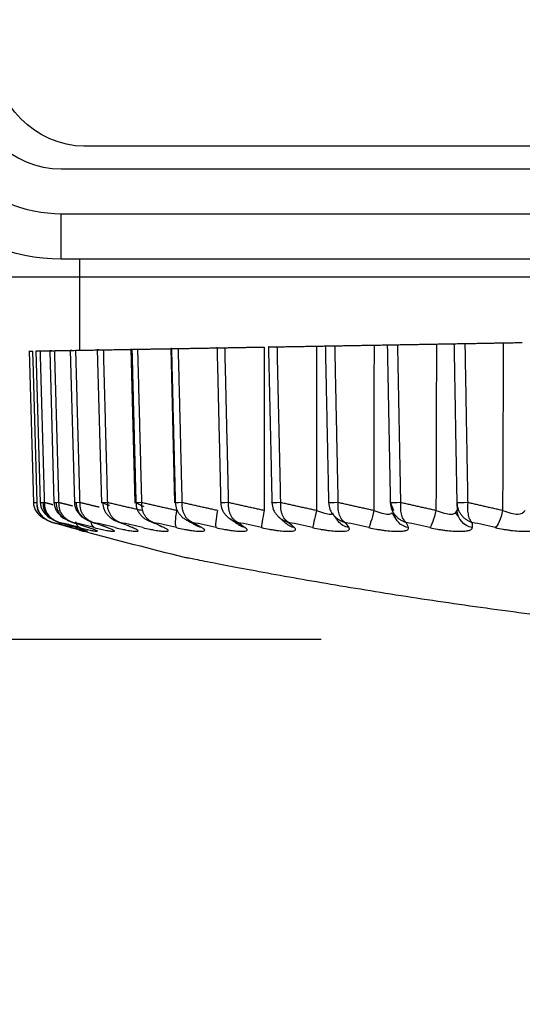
# Model space of a CAD drawing. Header units: millimetres. Extents: x 4 to 205, y 5 to 292.
# Tile 57 of 106: x 95 to 97.78, y 166.16 to 171.61. Entities that reach past the tile are written whole.
import ezdxf

# ---------------------------------------------------------------- set-up
doc = ezdxf.new("R2010")
doc.units = ezdxf.units.MM
doc.layers.add('1', color=7, linetype='CONTINUOUS')
doc.styles.add('DEFAULT', font='simplex.shx')
doc.dimstyles.get("Standard").update_dxf_attribs({"dimtxt": 0.18, "dimasz": 0.18, "dimexe": 0.18, "dimexo": 0.0625, "dimgap": 0.09, "dimtad": 0, "dimtih": 1, "dimtoh": 1, "dimdec": 4, "dimzin": 0, "dimdsep": 46, "dimtxsty": 'Standard', "dimcen": 0.09, "dimadec": 0, "dimazin": 0, "dimtfac": 1, "dimtdec": 4, "dimtofl": 0, "dimtmove": 0, "dimatfit": 3, "dimfxl": 1, "dimtolj": 1, "dimtzin": 0, "dimarcsym": 0})

# ---------------------------------------------------------------- blocks, each defined once
blk = doc.blocks.new('DimnDraft3D8')
at = {"layer": '1', "color": 27, "linetype": 'CONTINUOUS'}
blk.add_line((87.410404, 177.685204), (87.410404, 160.713255), dxfattribs=at)
at = {"layer": '1', "color": 152, "linetype": 'CONTINUOUS'}
for p, q in [((110.82848, 170.185204), (85.410404, 170.185204)), ((96.666059, 168.181477), (85.410404, 168.181477))]:
    blk.add_line(p, q, dxfattribs=at)
at = {"layer": '1', "color": 27, "linetype": 'CONTINUOUS'}
for points in [[(87.410404, 170.185204), (86.881423, 173.185202), (87.939385, 173.185206), (87.410404, 170.185204)], [(87.410404, 168.181477), (87.939385, 165.181479), (86.881423, 165.181475), (87.410404, 168.181477)]]:
    blk.add_solid(points, dxfattribs=at)
at = {"layer": '1', "color": 87, "linetype": 'CONTINUOUS', "insert": (86.910404, 161.388255), "char_height": 3, "attachment_point": 7, "rotation": 90, "line_spacing_factor": 1.204819, "style": 'DEFAULT'}
blk.add_mtext('\\W01.000;4 ', dxfattribs=at)
blk = doc.blocks.new('DimnDraft3D1111')
at = {"layer": '1', "color": 152, "linetype": 'CONTINUOUS'}
blk.add_line((112.52848, 170.185204), (71.500082, 170.185204), dxfattribs=at)

msp = doc.modelspace()

# ---------------------------------------------------------------- linework, layer by layer
at = {"layer": '1', "color": 27, "linetype": 'CONTINUOUS'}
for p, q in [((131.6035, 170.9102), (95.3535, 170.9102)), ((95.2285, 170.7852), (131.7285, 170.7852)), ((113.2535, 170.5352), (95.2285, 170.5352)), ((95.2285, 170.2852), (95.2285, 170.5352)), ((113.2535, 170.2852), (95.2285, 170.2852)), ((95.3285, 170.2852), (95.3285, 169.7807)), ((95.2774, 169.7823), (95.3006, 168.9367)), ((95.4273, 169.7851), (95.45, 168.9366)), ((95.6131, 169.7885), (95.6351, 168.9366)), ((95.8334, 169.7925), (95.8547, 168.9365)), ((95.0501, 169.7778), (95.0741, 168.937)), ((95.0882, 169.7786), (95.112, 168.9369)), ((95.1641, 169.7801), (95.1877, 168.9368)), ((95.3486, 168.7807), (95.3535, 168.7793))]:
    msp.add_line(p, q, dxfattribs=at)
at = {"layer": '1', "color": 27, "linetype": 'CONTINUOUS', "extrusion": (-2.34291e-15, -1.17146e-15, -1)}
for radius in [1, 0.75]:
    msp.add_arc((-95.2285, 171.2852), radius, 270, 0, dxfattribs=at)
at = {"layer": '1', "color": 27, "linetype": 'CONTINUOUS'}
msp.add_arc((95.2285, 171.2852), 0.5, 180, 270, dxfattribs=at)
for points, degree in [([(95.3535, 170.9102), (95.0917, 170.9102), (94.8535, 171.1484), (94.8535, 171.4102)], 3), ([(95.3087, 169.781), (95.4274, 169.7831)], 1), ([(95.3318, 168.9382), (95.3087, 169.781)], 1), ([(95.4623, 169.7837), (95.6131, 169.7863)], 1), ([(95.485, 168.9382), (95.4623, 169.7837)], 1), ([(95.6188, 169.7864), (95.6407, 168.9382)], 1), ([(95.6518, 169.787), (95.8334, 169.7902)], 1), ([(95.6738, 168.9382), (95.6518, 169.787)], 1), ([(95.8374, 169.7902), (95.8586, 168.9382)], 1), ([(95.876, 169.7909), (96.09, 169.7946)], 1), ([(95.8972, 168.9382), (95.876, 169.7909)], 1), ([(96.0896, 169.7946), (96.1099, 168.9382)], 1), ([(96.1335, 169.7954), (96.3494, 169.7992)], 1), ([(96.1538, 168.9382), (96.1335, 169.7954)], 1), ([(96.3494, 169.7992), (96.3505, 168.8944)], 1), ([(96.3738, 169.7996), (96.3931, 168.9382)], 1), ([(96.4227, 169.8004), (96.6393, 169.8042)], 1), ([(96.442, 168.9382), (96.4227, 169.8004)], 1), ([(96.6393, 169.8042), (96.6391, 168.8944)], 1), ([(96.6882, 169.8051), (96.7064, 168.9382)], 1), ([(96.7418, 169.806), (96.9577, 169.8098)], 1), ([(96.76, 168.9382), (96.7418, 169.806)], 1), ([(96.9577, 169.8098), (96.9563, 168.8944)], 1), ([(97.0309, 169.8111), (97.0478, 168.9382)], 1), ([(97.089, 169.8121), (97.3028, 169.8158)], 1), ([(97.1059, 168.9382), (97.089, 169.8121)], 1), ([(97.3028, 169.8158), (97.3002, 168.8944)], 1), ([(97.3999, 169.8175), (97.4154, 168.9382)], 1), ([(97.4619, 169.8186), (97.6725, 169.8223)], 1), ([(97.4775, 168.9382), (97.4619, 169.8186)], 1), ([(97.6725, 169.8223), (97.6686, 168.8944)], 1), ([(95.0502, 169.7765), (95.0503, 169.7765), (95.0607, 169.7767), (95.0711, 169.7769)], 3), ([(95.095, 168.9382), (95.0711, 169.7769)], 1), ([(95.1125, 169.7776), (95.1642, 169.7785)], 1), ([(95.1362, 168.9382), (95.1125, 169.7776)], 1), ([(95.1918, 169.779), (95.2774, 169.7805)], 1), ([(95.2153, 168.9382), (95.1918, 169.779)], 1), ([(95.095, 168.9382), (95.0703, 168.9375), (95.0687, 168.9375), (95.0919, 168.9382)], 3), ([(95.1362, 168.9382), (95.1102, 168.9375), (95.1053, 168.9375), (95.127, 168.9382)], 3), ([(95.1815, 168.9263), (95.1589, 168.9322), (95.1362, 168.9382)], 2), ([(95.2153, 168.9382), (95.1882, 168.9375), (95.18, 168.9375), (95.1999, 168.9382)], 3), ([(95.2908, 168.9193), (95.253, 168.9287), (95.2153, 168.9382)], 2), ([(95.3318, 168.9382), (95.3037, 168.9375), (95.2923, 168.9375), (95.3104, 168.9382)], 3), ([(95.4381, 168.9126), (95.385, 168.9252), (95.3318, 168.9382)], 2), ([(95.485, 168.9382), (95.456, 168.9375), (95.4415, 168.9375), (95.4576, 168.9382)], 3), ([(95.4576, 168.9382), (95.4758, 168.9304), (95.494, 168.9228)], 2), ([(95.6732, 168.8944), (95.5788, 168.9159), (95.485, 168.9382)], 2), ([(95.6738, 168.9382), (95.6442, 168.9375), (95.6267, 168.9375), (95.6407, 168.9382)], 3), ([(95.6407, 168.9382), (95.6622, 168.9277), (95.6837, 168.9174)], 2), ([(95.8661, 168.8944), (95.7697, 168.9159), (95.6738, 168.9382)], 2), ([(95.8972, 168.9382), (95.8672, 168.9375), (95.8467, 168.9375), (95.8586, 168.9382)], 3), ([(96.0923, 168.8944), (95.9945, 168.9159), (95.8972, 168.9382)], 2), ([(96.1538, 168.9382), (96.1235, 168.9375), (96.1003, 168.9375), (96.1099, 168.9382)], 3), ([(96.3505, 168.8944), (96.2519, 168.9159), (96.1538, 168.9382)], 2), ([(96.442, 168.9382), (96.4116, 168.9375), (96.3857, 168.9375), (96.3931, 168.9382)], 3), ([(96.6391, 168.8944), (96.5403, 168.9159), (96.442, 168.9382)], 2), ([(96.76, 168.9382), (96.7297, 168.9375), (96.7013, 168.9375), (96.7064, 168.9382)], 3), ([(96.9563, 168.8944), (96.8579, 168.9159), (96.76, 168.9382)], 2), ([(97.1059, 168.9382), (97.0759, 168.9375), (97.0452, 168.9375), (97.0478, 168.9382)], 3), ([(97.0478, 168.9382), (97.0568, 168.9159), (97.0658, 168.8944)], 2), ([(97.3002, 168.8944), (97.2028, 168.9159), (97.1059, 168.9382)], 2), ([(97.4775, 168.9382), (97.448, 168.9375), (97.4151, 168.9375), (97.4154, 168.9382)], 3), ([(97.4154, 168.9382), (97.4166, 168.9159), (97.4179, 168.8944)], 2), ([(97.6685, 168.8944), (97.5727, 168.9159), (97.4775, 168.9382)], 2), ([(95.8661, 168.8944), (95.8567, 168.8493), (95.856, 168.8073), (95.8645, 168.7998)], 3), ([(96.0923, 168.8944), (96.0827, 168.8493), (96.079, 168.8073), (96.084, 168.7998)], 3), ([(96.3505, 168.8944), (96.3408, 168.8493), (96.3341, 168.8073), (96.3355, 168.7998)], 3), ([(96.4301, 168.8593), (96.4723, 168.8213)], 1), ([(96.6391, 168.8944), (96.6293, 168.8493), (96.6197, 168.8073), (96.6175, 168.7998)], 3), ([(96.7246, 168.8804), (96.7593, 168.8348)], 1), ([(96.9563, 168.8944), (96.9465, 168.8493), (96.934, 168.8073), (96.9283, 168.7998)], 3), ([(97.0545, 168.9029), (97.0731, 168.8575)], 1), ([(97.0791, 168.8457), (97.0589, 168.8793)], 1), ([(97.147, 168.7998), (97.1145, 168.8052), (97.0867, 168.8284), (97.0737, 168.8578)], 3), ([(97.3002, 168.8944), (97.2904, 168.8493), (97.2751, 168.8073), (97.2658, 168.7998)], 3), ([(97.3977, 168.8766), (97.4071, 168.8803), (97.4125, 168.8874), (97.4179, 168.8944)], 3), ([(97.4246, 168.8607), (97.4088, 168.8801)], 1), ([(97.5011, 168.7998), (97.4555, 168.8073), (97.4186, 168.8493), (97.4179, 168.8944)], 3), ([(97.6686, 168.8944), (97.6588, 168.8493), (97.6409, 168.8073), (97.6281, 168.7998)], 3), ([(95.2874, 168.7998), (95.2513, 168.8096), (95.2151, 168.8193), (95.179, 168.829)], 3), ([(95.179, 168.829), (95.213, 168.8193), (95.247, 168.8096), (95.281, 168.7998)], 3), ([(95.3307, 168.7998), (95.2927, 168.8096), (95.2546, 168.8193), (95.2166, 168.829)], 3), ([(95.2166, 168.829), (95.2483, 168.8193), (95.28, 168.8096), (95.3117, 168.7998)], 3), ([(95.2646, 168.8209), (95.2703, 168.8101), (95.2781, 168.8026), (95.2874, 168.7998)], 3), ([(95.4106, 168.7998), (95.371, 168.8096), (95.3313, 168.8193), (95.2916, 168.829)], 3), ([(95.2916, 168.829), (95.3208, 168.8193), (95.3499, 168.8096), (95.3791, 168.7998)], 3), ([(95.3066, 168.8341), (95.3111, 168.8164), (95.3195, 168.8036), (95.3307, 168.7998)], 3), ([(95.3905, 168.8367), (95.3936, 168.8177), (95.4006, 168.8038), (95.4106, 168.7998)], 3), ([(95.5268, 168.7998), (95.4857, 168.8096), (95.4446, 168.8193), (95.4035, 168.829)], 3), ([(95.4035, 168.829), (95.4299, 168.8193), (95.4564, 168.8096), (95.4828, 168.7998)], 3), ([(95.4828, 168.7998), (95.4739, 168.8017), (95.4657, 168.8057), (95.4585, 168.8114)], 3), ([(95.6784, 168.7998), (95.6361, 168.8096), (95.5938, 168.8193), (95.5516, 168.829)], 3), ([(95.5516, 168.829), (95.5752, 168.8193), (95.5988, 168.8096), (95.6224, 168.7998)], 3), ([(95.6224, 168.7998), (95.6129, 168.8017), (95.6042, 168.8057), (95.5964, 168.8114)], 3), ([(95.8645, 168.7998), (95.8213, 168.8096), (95.7782, 168.8193), (95.735, 168.829)], 3), ([(95.735, 168.829), (95.7556, 168.8193), (95.7762, 168.8096), (95.7967, 168.7998)], 3), ([(95.7967, 168.7998), (95.7868, 168.8017), (95.7776, 168.8057), (95.7694, 168.8114)], 3), ([(95.9189, 168.843), (95.9801, 168.8086)], 1), ([(96.084, 168.7998), (96.0402, 168.8096), (95.9964, 168.8193), (95.9526, 168.829)], 3), ([(95.9526, 168.829), (95.9701, 168.8193), (95.9875, 168.8096), (96.0049, 168.7998)], 3), ([(96.0049, 168.7998), (95.9908, 168.8024), (95.9779, 168.809), (95.9672, 168.8184)], 3), ([(96.1599, 168.8494), (96.212, 168.8134)], 1), ([(96.3355, 168.7998), (96.2914, 168.8096), (96.2472, 168.8193), (96.203, 168.829)], 3), ([(96.2031, 168.829), (96.2172, 168.8193), (96.2314, 168.8096), (96.2456, 168.7998)], 3), ([(96.2456, 168.7998), (96.2335, 168.8019), (96.2222, 168.8068), (96.2123, 168.8138)], 3), ([(96.5174, 168.7998), (96.5005, 168.8027), (96.4852, 168.8106), (96.4728, 168.8219)], 3), ([(96.6175, 168.7998), (96.5733, 168.8096), (96.529, 168.8193), (96.4848, 168.829)], 3), ([(96.4848, 168.829), (96.4956, 168.8193), (96.5065, 168.8096), (96.5174, 168.7998)], 3), ([(96.8184, 168.7998), (96.7951, 168.8037), (96.7744, 168.8171), (96.7601, 168.8354)], 3), ([(96.9283, 168.7998), (96.8842, 168.8096), (96.8401, 168.8193), (96.796, 168.829)], 3), ([(96.7961, 168.829), (96.8035, 168.8193), (96.811, 168.8096), (96.8184, 168.7998)], 3), ([(97.2658, 168.7998), (97.2222, 168.8096), (97.1786, 168.8193), (97.1349, 168.829)], 3), ([(97.135, 168.829), (97.139, 168.8193), (97.143, 168.8096), (97.147, 168.7998)], 3), ([(97.6281, 168.7998), (97.5852, 168.8096), (97.5423, 168.8193), (97.4994, 168.829)], 3), ([(97.4994, 168.829), (97.5, 168.8193), (97.5005, 168.8096), (97.5011, 168.7998)], 3), ([(95.9094, 168.6352), (95.7235, 168.6809), (95.5382, 168.7289), (95.3535, 168.7793)], 3)]:
    msp.add_open_spline(points, degree=degree, dxfattribs=at)
for points, knots in [([(95.2872, 169.7806), (95.2823, 169.7805), (95.2687, 169.7803), (95.2931, 169.7807), (95.3087, 169.781)], [0, 0, 0, 0, 0.359019, 1, 1, 1, 1]), ([(95.435, 169.7832), (95.4312, 169.7831), (95.4193, 169.7829), (95.4449, 169.7834), (95.4623, 169.7837)], [0, 0, 0, 0, 0.317979, 1, 1, 1, 1]), ([(95.6188, 169.7864), (95.6161, 169.7864), (95.6097, 169.7863), (95.6209, 169.7864), (95.6415, 169.7868), (95.6518, 169.787)], [0, 0, 0, 0, 0.265005, 0.632493, 1, 1, 1, 1]), ([(96.0896, 169.7946), (96.0884, 169.7946), (96.0844, 169.7945), (96.0969, 169.7948), (96.1213, 169.7952), (96.1335, 169.7954)], [0, 0, 0, 0, 0.179899, 0.59003, 1, 1, 1, 1]), ([(96.3738, 169.7996), (96.3731, 169.7996), (96.3702, 169.7995), (96.3834, 169.7998), (96.4096, 169.8002), (96.4227, 169.8004)], [0, 0, 0, 0, 0.136779, 0.568517, 1, 1, 1, 1]), ([(96.6393, 169.8042), (96.6516, 169.8044), (96.6691, 169.8047), (96.6848, 169.805), (96.6892, 169.8051)], [0, 0, 0, 0, 0.702342, 1, 1, 1, 1]), ([(96.6882, 169.8051), (96.6879, 169.8051), (96.686, 169.805), (96.6999, 169.8053), (96.7279, 169.8058), (96.7418, 169.806)], [0, 0, 0, 0, 0.093253, 0.546803, 1, 1, 1, 1]), ([(96.9577, 169.8098), (96.9701, 169.81), (96.9948, 169.8104), (97.0285, 169.811), (97.0387, 169.8112), (97.0423, 169.8113)], [0, 0, 0, 0, 0.331311, 0.662621, 1, 1, 1, 1]), ([(97.3028, 169.8158), (97.3152, 169.816), (97.3399, 169.8165), (97.3859, 169.8173), (97.3955, 169.8174), (97.4018, 169.8175)], [0, 0, 0, 0, 0.252999, 0.505998, 1, 1, 1, 1]), ([(97.6725, 169.8223), (97.6847, 169.8225), (97.7093, 169.8229), (97.757, 169.8237), (97.7694, 169.824), (97.7776, 169.8241)], [0, 0, 0, 0, 0.252999, 0.505998, 1, 1, 1, 1]), ([(95.0502, 169.7765), (95.0502, 169.7765), (95.0503, 169.7765), (95.0592, 169.7766), (95.068, 169.7768)], [0, 0, 0, 0, 0.000589, 1, 1, 1, 1]), ([(95.1764, 169.7787), (95.1703, 169.7786), (95.1549, 169.7783), (95.178, 169.7787), (95.1918, 169.779)], [0, 0, 0, 0, 0.399612, 1, 1, 1, 1]), ([(95.0741, 168.9389), (95.0743, 168.9302), (95.0768, 168.9145), (95.0894, 168.8873), (95.1123, 168.8624), (95.1344, 168.8493), (95.1454, 168.8443)], [0, 0, 0, 0, 0.19978, 0.381876, 0.706919, 1, 1, 1, 1]), ([(95.0919, 168.9382), (95.0927, 168.9252), (95.0939, 168.9058), (95.1053, 168.883), (95.1163, 168.8676), (95.1297, 168.8544), (95.1449, 168.8435), (95.1613, 168.8347), (95.1731, 168.8309), (95.179, 168.829)], [0, 0, 0, 0, 0.248727, 0.373874, 0.499055, 0.624261, 0.749488, 0.874736, 1, 1, 1, 1]), ([(95.179, 168.829), (95.1733, 168.8309), (95.1618, 168.8347), (95.1459, 168.8435), (95.1312, 168.8544), (95.1183, 168.8676), (95.1077, 168.883), (95.0967, 168.9058), (95.0957, 168.9252), (95.095, 168.9382)], [0, 0, 0, 0, 0.125264, 0.250511, 0.375738, 0.500945, 0.626125, 0.751273, 1, 1, 1, 1]), ([(95.112, 168.9389), (95.1123, 168.9303), (95.1148, 168.9145), (95.1272, 168.8874), (95.1498, 168.8624), (95.1719, 168.8492), (95.1831, 168.8441), (95.1832, 168.8441)], [0, 0, 0, 0, 0.198087, 0.378497, 0.700148, 0.996738, 1, 1, 1, 1]), ([(95.127, 168.9382), (95.1279, 168.9252), (95.1292, 168.9058), (95.1411, 168.883), (95.1524, 168.8676), (95.1661, 168.8544), (95.1817, 168.8435), (95.1985, 168.8347), (95.2106, 168.8309), (95.2166, 168.829)], [0, 0, 0, 0, 0.248727, 0.373874, 0.499055, 0.624261, 0.749488, 0.874736, 1, 1, 1, 1]), ([(95.2166, 168.829), (95.2111, 168.8309), (95.2, 168.8347), (95.1847, 168.8435), (95.1706, 168.8544), (95.1582, 168.8676), (95.1481, 168.883), (95.1376, 168.9058), (95.1368, 168.9252), (95.1362, 168.9382)], [0, 0, 0, 0, 0.125264, 0.250511, 0.375738, 0.500945, 0.626125, 0.751273, 1, 1, 1, 1]), ([(95.1878, 168.9389), (95.1881, 168.9303), (95.1906, 168.9146), (95.2027, 168.8875), (95.2248, 168.8626), (95.2488, 168.8479), (95.2624, 168.8421), (95.2652, 168.841)], [0, 0, 0, 0, 0.184929, 0.353289, 0.653229, 0.929723, 1, 1, 1, 1]), ([(95.1999, 168.9382), (95.2009, 168.9252), (95.2024, 168.9058), (95.2146, 168.883), (95.2262, 168.8676), (95.2403, 168.8544), (95.2561, 168.8435), (95.2732, 168.8347), (95.2855, 168.8309), (95.2916, 168.829)], [0, 0, 0, 0, 0.248727, 0.373874, 0.499055, 0.624261, 0.749488, 0.874736, 1, 1, 1, 1]), ([(95.2916, 168.829), (95.2863, 168.8309), (95.2757, 168.8347), (95.2611, 168.8435), (95.2476, 168.8544), (95.2358, 168.8676), (95.2262, 168.883), (95.2164, 168.9058), (95.2158, 168.9252), (95.2153, 168.9382)], [0, 0, 0, 0, 0.125264, 0.250511, 0.375738, 0.500945, 0.626125, 0.751273, 1, 1, 1, 1]), ([(95.3008, 168.9389), (95.3011, 168.9303), (95.3036, 168.9147), (95.3155, 168.8877), (95.3369, 168.8629), (95.3621, 168.847), (95.3775, 168.8405), (95.3824, 168.8388)], [0, 0, 0, 0, 0.175347, 0.334982, 0.619278, 0.881353, 1, 1, 1, 1]), ([(95.3104, 168.9382), (95.3115, 168.9252), (95.3131, 168.9058), (95.3256, 168.883), (95.3374, 168.8676), (95.3516, 168.8544), (95.3676, 168.8435), (95.3849, 168.8347), (95.3973, 168.8309), (95.4035, 168.829)], [0, 0, 0, 0, 0.248727, 0.373874, 0.499055, 0.624261, 0.749488, 0.874736, 1, 1, 1, 1]), ([(95.4035, 168.829), (95.3985, 168.8309), (95.3884, 168.8347), (95.3745, 168.8435), (95.3618, 168.8544), (95.3507, 168.8676), (95.3417, 168.883), (95.3325, 168.9058), (95.3321, 168.9252), (95.3318, 168.9382)], [0, 0, 0, 0, 0.125264, 0.250511, 0.375738, 0.500945, 0.626125, 0.751273, 1, 1, 1, 1]), ([(95.4576, 168.9382), (95.4588, 168.9252), (95.4606, 168.9058), (95.4732, 168.883), (95.4851, 168.8676), (95.4995, 168.8544), (95.5156, 168.8435), (95.533, 168.8347), (95.5454, 168.8309), (95.5516, 168.829)], [0, 0, 0, 0, 0.248727, 0.373874, 0.499055, 0.624261, 0.749488, 0.874736, 1, 1, 1, 1]), ([(95.5516, 168.829), (95.5469, 168.8309), (95.5375, 168.8347), (95.5244, 168.8435), (95.5125, 168.8544), (95.5022, 168.8676), (95.4938, 168.883), (95.4854, 168.9058), (95.4851, 168.9252), (95.485, 168.9382)], [0, 0, 0, 0, 0.125264, 0.250511, 0.375738, 0.500945, 0.626125, 0.751273, 1, 1, 1, 1]), ([(95.6407, 168.9382), (95.642, 168.9252), (95.6439, 168.9058), (95.6567, 168.883), (95.6686, 168.8676), (95.683, 168.8544), (95.6991, 168.8435), (95.7165, 168.8347), (95.7288, 168.8309), (95.735, 168.829)], [0, 0, 0, 0, 0.248727, 0.373874, 0.499055, 0.624261, 0.749488, 0.874736, 1, 1, 1, 1]), ([(95.735, 168.829), (95.7306, 168.8309), (95.7219, 168.8347), (95.7098, 168.8435), (95.6988, 168.8544), (95.6892, 168.8676), (95.6816, 168.883), (95.6739, 168.9058), (95.6739, 168.9252), (95.6738, 168.9382)], [0, 0, 0, 0, 0.125264, 0.250511, 0.375738, 0.500945, 0.626125, 0.751273, 1, 1, 1, 1]), ([(95.8586, 168.9382), (95.86, 168.9252), (95.862, 168.9058), (95.8748, 168.883), (95.8867, 168.8676), (95.901, 168.8544), (95.917, 168.8435), (95.9342, 168.8347), (95.9465, 168.8309), (95.9526, 168.829)], [0, 0, 0, 0, 0.248727, 0.373874, 0.499055, 0.624261, 0.749488, 0.874736, 1, 1, 1, 1]), ([(95.9526, 168.829), (95.9486, 168.8309), (95.9405, 168.8347), (95.9295, 168.8435), (95.9194, 168.8544), (95.9108, 168.8676), (95.9038, 168.883), (95.897, 168.9058), (95.8971, 168.9252), (95.8972, 168.9382)], [0, 0, 0, 0, 0.125264, 0.250511, 0.375738, 0.500945, 0.626125, 0.751273, 1, 1, 1, 1]), ([(96.1099, 168.9382), (96.1113, 168.9252), (96.1135, 168.9058), (96.1262, 168.883), (96.138, 168.8676), (96.1522, 168.8544), (96.1679, 168.8435), (96.185, 168.8347), (96.197, 168.8309), (96.2031, 168.829)], [0, 0, 0, 0, 0.248727, 0.373874, 0.499055, 0.624261, 0.749488, 0.874736, 1, 1, 1, 1]), ([(96.203, 168.829), (96.1994, 168.8309), (96.1921, 168.8347), (96.1821, 168.8435), (96.1731, 168.8544), (96.1654, 168.8676), (96.1592, 168.883), (96.1532, 168.9058), (96.1536, 168.9252), (96.1538, 168.9382)], [0, 0, 0, 0, 0.125264, 0.250511, 0.375738, 0.500945, 0.626125, 0.751273, 1, 1, 1, 1]), ([(96.3931, 168.9382), (96.3946, 168.9252), (96.3968, 168.9058), (96.4094, 168.883), (96.421, 168.8676), (96.4349, 168.8544), (96.4504, 168.8435), (96.4671, 168.8347), (96.4789, 168.8309), (96.4848, 168.829)], [0, 0, 0, 0, 0.248727, 0.373874, 0.499055, 0.624261, 0.749488, 0.874736, 1, 1, 1, 1]), ([(96.4848, 168.829), (96.4815, 168.8309), (96.4751, 168.8347), (96.4662, 168.8435), (96.4583, 168.8544), (96.4515, 168.8676), (96.4462, 168.883), (96.4411, 168.9058), (96.4417, 168.9252), (96.442, 168.9382)], [0, 0, 0, 0, 0.125264, 0.250511, 0.375738, 0.500945, 0.626125, 0.751273, 1, 1, 1, 1]), ([(96.7064, 168.9382), (96.7079, 168.9252), (96.7102, 168.9058), (96.7226, 168.883), (96.734, 168.8676), (96.7476, 168.8544), (96.7626, 168.8435), (96.7789, 168.8347), (96.7903, 168.8309), (96.7961, 168.829)], [0, 0, 0, 0, 0.248727, 0.373874, 0.499055, 0.624261, 0.749488, 0.874736, 1, 1, 1, 1]), ([(96.796, 168.829), (96.7932, 168.8309), (96.7876, 168.8347), (96.78, 168.8435), (96.7732, 168.8544), (96.7674, 168.8676), (96.763, 168.883), (96.7588, 168.9058), (96.7595, 168.9252), (96.76, 168.9382)], [0, 0, 0, 0, 0.125264, 0.250511, 0.375738, 0.500945, 0.626125, 0.751273, 1, 1, 1, 1]), ([(97.0478, 168.9382), (97.0494, 168.9252), (97.0518, 168.9058), (97.0639, 168.883), (97.075, 168.8676), (97.0881, 168.8544), (97.1027, 168.8435), (97.1184, 168.8347), (97.1294, 168.8309), (97.135, 168.829)], [0, 0, 0, 0, 0.248727, 0.373874, 0.499055, 0.624261, 0.749488, 0.874736, 1, 1, 1, 1]), ([(97.1349, 168.829), (97.1326, 168.8309), (97.1278, 168.8347), (97.1215, 168.8435), (97.1158, 168.8544), (97.1111, 168.8676), (97.1076, 168.883), (97.1043, 168.9058), (97.1053, 168.9252), (97.1059, 168.9382)], [0, 0, 0, 0, 0.125264, 0.250511, 0.375738, 0.500945, 0.626125, 0.751273, 1, 1, 1, 1]), ([(97.4154, 168.9382), (97.417, 168.9252), (97.4195, 168.9058), (97.4311, 168.883), (97.4419, 168.8676), (97.4545, 168.8544), (97.4685, 168.8435), (97.4836, 168.8347), (97.4941, 168.8309), (97.4994, 168.829)], [0, 0, 0, 0, 0.248727, 0.373874, 0.499055, 0.624261, 0.749488, 0.874736, 1, 1, 1, 1]), ([(97.4994, 168.829), (97.4975, 168.8309), (97.4937, 168.8347), (97.4886, 168.8435), (97.4842, 168.8544), (97.4805, 168.8676), (97.4779, 168.883), (97.4756, 168.9058), (97.4767, 168.9252), (97.4775, 168.9382)], [0, 0, 0, 0, 0.125264, 0.250511, 0.375738, 0.500945, 0.626125, 0.751273, 1, 1, 1, 1]), ([(96.6391, 168.8944), (96.6697, 168.8842), (96.7151, 168.8691), (96.73, 168.8764), (96.7332, 168.88)], [0, 0, 0, 0, 0.674543, 1, 1, 1, 1]), ([(96.9563, 168.8944), (96.9874, 168.8842), (97.0351, 168.8687), (97.0525, 168.8769), (97.0569, 168.8812)], [0, 0, 0, 0, 0.653092, 1, 1, 1, 1]), ([(97.3002, 168.8944), (97.3317, 168.8842), (97.3728, 168.8709), (97.3936, 168.875), (97.3977, 168.8766)], [0, 0, 0, 0, 0.766391, 1, 1, 1, 1]), ([(97.6686, 168.8944), (97.7001, 168.8842), (97.7633, 168.8639), (97.7836, 168.8842), (97.7938, 168.8944)], [0, 0, 0, 0, 0.499956, 1, 1, 1, 1]), ([(95.3535, 168.7793), (95.3533, 168.7794), (95.3528, 168.7795), (95.349, 168.7806), (95.343, 168.7823), (95.3346, 168.7847), (95.3241, 168.7876), (95.3116, 168.7912), (95.2973, 168.7952), (95.2865, 168.7983), (95.281, 168.7998)], [0, 0, 0, 0, 0.125021, 0.25, 0.374997, 0.499989, 0.624967, 0.749984, 0.875016, 1, 1, 1, 1]), ([(95.2874, 168.7998), (95.2988, 168.7968), (95.3158, 168.7923), (95.3342, 168.7876), (95.3502, 168.7837), (95.362, 168.7809), (95.3692, 168.7796), (95.3722, 168.7792), (95.3727, 168.7796), (95.3701, 168.7809), (95.3626, 168.7837), (95.3507, 168.7876), (95.3397, 168.7912), (95.3268, 168.7952), (95.3167, 168.7983), (95.3117, 168.7998)], [0, 0, 0, 0, 0.124868, 0.187439, 0.249988, 0.374814, 0.437354, 0.499898, 0.562442, 0.624981, 0.749808, 0.812358, 0.874929, 0.937484, 1, 1, 1, 1]), ([(95.3064, 168.7975), (95.3086, 168.7962), (95.3185, 168.7911), (95.3365, 168.7838), (95.351, 168.7799), (95.3582, 168.7786)], [0, 0, 0, 0, 0.123777, 0.555288, 1, 1, 1, 1]), ([(95.3307, 168.7998), (95.3427, 168.7968), (95.3608, 168.7923), (95.3809, 168.7876), (95.3988, 168.7837), (95.4128, 168.7809), (95.4222, 168.7796), (95.4269, 168.7792), (95.4291, 168.7796), (95.4289, 168.7809), (95.4237, 168.7837), (95.4139, 168.7876), (95.4044, 168.7912), (95.393, 168.7952), (95.3837, 168.7983), (95.3791, 168.7998)], [0, 0, 0, 0, 0.124868, 0.187439, 0.249988, 0.374814, 0.437354, 0.499898, 0.562442, 0.624981, 0.749808, 0.812358, 0.874929, 0.937484, 1, 1, 1, 1]), ([(95.4106, 168.7998), (95.4233, 168.7968), (95.4423, 168.7923), (95.464, 168.7876), (95.4836, 168.7837), (95.4997, 168.7809), (95.5112, 168.7796), (95.5176, 168.7792), (95.5216, 168.7796), (95.5237, 168.7809), (95.5208, 168.7837), (95.5133, 168.7876), (95.5053, 168.7912), (95.4954, 168.7952), (95.487, 168.7983), (95.4828, 168.7998)], [0, 0, 0, 0, 0.124868, 0.187439, 0.249988, 0.374814, 0.437354, 0.499898, 0.562442, 0.624981, 0.749808, 0.812358, 0.874929, 0.937484, 1, 1, 1, 1]), ([(95.5268, 168.7998), (95.5399, 168.7968), (95.5597, 168.7923), (95.5829, 168.7876), (95.6042, 168.7837), (95.6222, 168.7809), (95.6358, 168.7796), (95.6439, 168.7792), (95.6496, 168.7796), (95.654, 168.7809), (95.6534, 168.7837), (95.6481, 168.7876), (95.6418, 168.7912), (95.6335, 168.7952), (95.6261, 168.7983), (95.6224, 168.7998)], [0, 0, 0, 0, 0.124868, 0.187439, 0.249988, 0.374814, 0.437354, 0.499898, 0.562442, 0.624981, 0.749808, 0.812358, 0.874929, 0.937484, 1, 1, 1, 1]), ([(95.6784, 168.7998), (95.692, 168.7968), (95.7124, 168.7923), (95.737, 168.7876), (95.7598, 168.7837), (95.7796, 168.7809), (95.7952, 168.7796), (95.8049, 168.7792), (95.8123, 168.7796), (95.819, 168.7809), (95.8207, 168.7837), (95.8177, 168.7876), (95.8131, 168.7912), (95.8063, 168.7952), (95.7999, 168.7983), (95.7967, 168.7998)], [0, 0, 0, 0, 0.124868, 0.187439, 0.249988, 0.374814, 0.437354, 0.499898, 0.562442, 0.624981, 0.749808, 0.812358, 0.874929, 0.937484, 1, 1, 1, 1]), ([(95.8645, 168.7998), (95.8785, 168.7968), (95.8995, 168.7923), (95.9252, 168.7876), (95.9494, 168.7837), (95.9708, 168.7809), (95.9885, 168.7796), (95.9997, 168.7792), (96.0087, 168.7796), (96.0176, 168.7809), (96.0217, 168.7837), (96.021, 168.7876), (96.0181, 168.7912), (96.013, 168.7952), (96.0076, 168.7983), (96.0049, 168.7998)], [0, 0, 0, 0, 0.124868, 0.187439, 0.249989, 0.374815, 0.437354, 0.499898, 0.562442, 0.624981, 0.749808, 0.812358, 0.874929, 0.937484, 1, 1, 1, 1]), ([(96.084, 168.7998), (96.0983, 168.7968), (96.1197, 168.7923), (96.1464, 168.7876), (96.1719, 168.7837), (96.1949, 168.7809), (96.2143, 168.7796), (96.227, 168.7792), (96.2375, 168.7796), (96.2486, 168.7809), (96.2551, 168.7837), (96.2567, 168.7876), (96.2555, 168.7912), (96.252, 168.7952), (96.2478, 168.7983), (96.2456, 168.7998)], [0, 0, 0, 0, 0.124868, 0.187439, 0.249989, 0.374815, 0.437354, 0.499898, 0.562442, 0.624981, 0.749808, 0.812358, 0.874929, 0.937484, 1, 1, 1, 1]), ([(96.3355, 168.7998), (96.35, 168.7968), (96.3717, 168.7923), (96.3993, 168.7876), (96.4258, 168.7837), (96.4502, 168.7809), (96.4713, 168.7796), (96.4854, 168.7792), (96.4975, 168.7796), (96.5107, 168.7809), (96.5194, 168.7837), (96.5233, 168.7876), (96.5238, 168.7912), (96.5221, 168.7952), (96.5189, 168.7983), (96.5174, 168.7998)], [0, 0, 0, 0, 0.124868, 0.187439, 0.249988, 0.374814, 0.437354, 0.499898, 0.562442, 0.624981, 0.749808, 0.812358, 0.874929, 0.937484, 1, 1, 1, 1]), ([(96.6175, 168.7998), (96.6321, 168.7968), (96.6539, 168.7923), (96.6822, 168.7876), (96.7096, 168.7837), (96.7353, 168.7809), (96.758, 168.7796), (96.7734, 168.7792), (96.7869, 168.7796), (96.8022, 168.7809), (96.8131, 168.7837), (96.8193, 168.7876), (96.8215, 168.7912), (96.8215, 168.7952), (96.8195, 168.7983), (96.8184, 168.7998)], [0, 0, 0, 0, 0.124868, 0.187439, 0.249988, 0.374814, 0.437354, 0.499898, 0.562442, 0.624981, 0.749808, 0.812358, 0.874929, 0.937484, 1, 1, 1, 1]), ([(96.9283, 168.7998), (96.9428, 168.7968), (96.9647, 168.7923), (96.9935, 168.7876), (97.0217, 168.7837), (97.0485, 168.7809), (97.0726, 168.7796), (97.0892, 168.7792), (97.104, 168.7796), (97.1213, 168.7809), (97.1343, 168.7837), (97.1427, 168.7876), (97.1467, 168.7912), (97.1484, 168.7952), (97.1475, 168.7983), (97.147, 168.7998)], [0, 0, 0, 0, 0.124868, 0.187439, 0.249988, 0.374814, 0.437354, 0.499898, 0.562442, 0.624981, 0.749808, 0.812358, 0.874929, 0.937484, 1, 1, 1, 1]), ([(97.2658, 168.7998), (97.2803, 168.7968), (97.302, 168.7923), (97.3312, 168.7876), (97.3599, 168.7837), (97.3877, 168.7809), (97.4131, 168.7796), (97.4308, 168.7792), (97.4469, 168.7796), (97.466, 168.7809), (97.481, 168.7837), (97.4916, 168.7876), (97.4973, 168.7912), (97.5007, 168.7952), (97.5009, 168.7983), (97.5011, 168.7998)], [0, 0, 0, 0, 0.12487, 0.187442, 0.249993, 0.37482, 0.43736, 0.499903, 0.562446, 0.624984, 0.749809, 0.812358, 0.874928, 0.937483, 1, 1, 1, 1]), ([(97.6281, 168.7998), (97.6424, 168.7968), (97.6639, 168.7923), (97.6932, 168.7876), (97.7224, 168.7837), (97.7509, 168.7809), (97.7774, 168.7796), (97.7961, 168.7792), (97.8134, 168.7796), (97.8342, 168.7809), (97.8512, 168.7837), (97.8639, 168.7876), (97.8712, 168.7912), (97.8764, 168.7952), (97.8777, 168.7983), (97.8784, 168.7998)], [0, 0, 0, 0, 0.124868, 0.187439, 0.249989, 0.374814, 0.437354, 0.499898, 0.562442, 0.624981, 0.749808, 0.812358, 0.874929, 0.937484, 1, 1, 1, 1]), ([(99.1661, 168.1815), (99.081, 168.1884), (98.911, 168.2023), (98.5733, 168.2338), (98.1555, 168.2784), (97.7464, 168.3299), (97.427, 168.3743), (97.1924, 168.409), (96.9641, 168.4447), (96.7441, 168.481), (96.5351, 168.5171), (96.3413, 168.5521), (96.1691, 168.5844), (96.0516, 168.6071), (95.9802, 168.6211), (95.9403, 168.629), (95.9142, 168.6342), (95.911, 168.6349), (95.9094, 168.6352)], [0, 0, 0, 0, 0.06251, 0.125015, 0.25002, 0.375016, 0.437524, 0.500031, 0.562537, 0.625041, 0.68754, 0.750031, 0.812506, 0.874958, 0.906217, 0.937477, 0.968737, 1, 1, 1, 1])]:
    msp.add_open_spline(points, degree=3, knots=knots, dxfattribs=at)
at = {"layer": '1', "color": 27, "linetype": 'CONTINUOUS', "extrusion": (-6.00095e-12, 3.44867e-10, -1)}
msp.add_open_spline([(95.8374, 169.7902), (95.8355, 169.7902), (95.8304, 169.7901), (95.8422, 169.7903), (95.8648, 169.7907), (95.876, 169.7909)], degree=3, knots=[0, 0, 0, 0, 0.222633, 0.611351, 1, 1, 1, 1], dxfattribs=at)
at = {"layer": '1', "color": 27, "linetype": 'CONTINUOUS', "extrusion": (-6.04341e-10, 3.46224e-08, 1)}
msp.add_open_spline([(97.0309, 169.8111), (97.0313, 169.8111), (97.032, 169.8111), (97.0499, 169.8114), (97.0734, 169.8118), (97.089, 169.8121)], degree=3, knots=[0, 0, 0, 0, 0.253278, 0.506556, 1, 1, 1, 1], dxfattribs=at)
at = {"layer": '1', "color": 27, "linetype": 'CONTINUOUS', "extrusion": (-1.25679e-09, 7.20012e-08, 1)}
msp.add_open_spline([(97.3999, 169.8175), (97.4008, 169.8175), (97.4027, 169.8176), (97.4227, 169.8179), (97.4463, 169.8183), (97.4619, 169.8186)], degree=3, knots=[0, 0, 0, 0, 0.253279, 0.506556, 1, 1, 1, 1], dxfattribs=at)
at = {"layer": '1', "color": 27, "linetype": 'CONTINUOUS', "extrusion": (-1.70509e-10, 9.76781e-09, -1)}
msp.add_open_spline([(95.0882, 169.7772), (95.0883, 169.7772), (95.1004, 169.7774), (95.1125, 169.7776)], degree=3, dxfattribs=at)

# ---------------------------------------------------------------- block references
at = {"layer": '1', "color": 27, "linetype": 'CONTINUOUS'}
msp.add_blockref('DimnDraft3D1111', (0, 0), dxfattribs=at)

# ---------------------------------------------------------------- dimensions: what is measured, and where the dimension line sits
at = {"layer": '1', "color": 27, "linetype": 'CONTINUOUS', "lineweight": -3}
dim = msp.add_linear_dim(base=(87.4104, 170.1852), p1=(96.6661, 168.1815), p2=(110.8285, 170.1852), angle=90, text='\\C87;4', dimstyle='Standard', override={"dimtxt": 3, "dimasz": 3, "dimexe": 2, "dimexo": 2.5, "dimgap": 1.5, "dimtad": 1, "dimtih": 0, "dimtoh": 0, "dimdec": 1, "dimzin": 8, "dimtxsty": 'DEFAULT', "dimsah": 1, "dimclrd": 27, "dimclre": 152, "dimclrt": 87, "dimtm": -0.005, "dimtdec": 2, "dimtofl": 1, "dimtmove": 0}, dxfattribs=at)
dim.commit()
dim.dimension.update_dxf_attribs({"geometry": 'DimnDraft3D8', "text_midpoint": (87.4104, 162.0483), "dimtype": 160})

doc.saveas('drawing.dxf')
